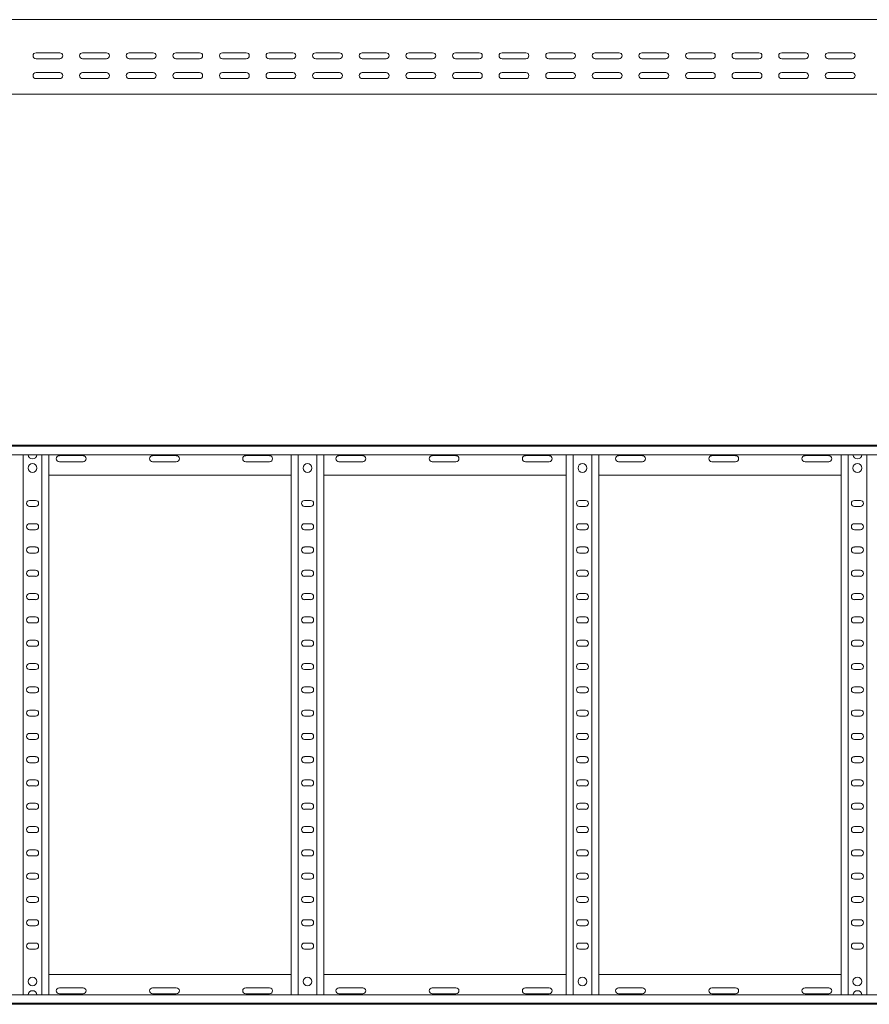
# Model space of a CAD drawing. Header units: millimetres. Extents: x -842 to 7135, y -6681 to -289.
# Tile 4 of 20: x 2229 to 3141, y -6680 to -5623. Entities that reach past the tile are written whole.
import ezdxf

# ---------------------------------------------------------------- set-up
doc = ezdxf.new("R2010")
doc.units = ezdxf.units.MM

msp = doc.modelspace()

# ---------------------------------------------------------------- linework, layer by layer
at = {"color": 7, "linetype": 'Continuous', "lineweight": 15}
for p, q in [((7134.7, -5623), (1187.7, -5623)), ((2247, -5658.5), (2272.5, -5658.5)), ((2297, -5658.5), (2322.5, -5658.5)), ((2347, -5658.5), (2372.5, -5658.5)), ((2397, -5658.5), (2422.5, -5658.5)), ((2447, -5658.5), (2472.5, -5658.5)), ((2497, -5658.5), (2522.5, -5658.5)), ((2547, -5658.5), (2572.5, -5658.5)), ((2597, -5658.5), (2622.5, -5658.5)), ((2647, -5658.5), (2672.5, -5658.5)), ((2697, -5658.5), (2722.5, -5658.5)), ((2747, -5658.5), (2772.5, -5658.5)), ((2797, -5658.5), (2822.5, -5658.5)), ((2847, -5658.5), (2872.5, -5658.5)), ((2897, -5658.5), (2922.5, -5658.5)), ((2947, -5658.5), (2972.5, -5658.5)), ((2997, -5658.5), (3022.5, -5658.5)), ((3047, -5658.5), (3072.5, -5658.5)), ((3097, -5658.5), (3122.5, -5658.5)), ((2272.5, -5665), (2247, -5665)), ((2322.5, -5665), (2297, -5665)), ((2372.5, -5665), (2347, -5665)), ((2422.5, -5665), (2397, -5665)), ((2472.5, -5665), (2447, -5665)), ((2522.5, -5665), (2497, -5665)), ((2572.5, -5665), (2547, -5665)), ((2622.5, -5665), (2597, -5665)), ((2672.5, -5665), (2647, -5665)), ((2722.5, -5665), (2697, -5665)), ((2772.5, -5665), (2747, -5665)), ((2822.5, -5665), (2797, -5665)), ((2872.5, -5665), (2847, -5665)), ((2922.5, -5665), (2897, -5665)), ((2972.5, -5665), (2947, -5665)), ((3022.5, -5665), (2997, -5665)), ((3072.5, -5665), (3047, -5665)), ((3122.5, -5665), (3097, -5665)), ((2247, -5679.8), (2272.5, -5679.8)), ((2297, -5679.8), (2322.5, -5679.8)), ((2347, -5679.8), (2372.5, -5679.8)), ((2397, -5679.8), (2422.5, -5679.8)), ((2447, -5679.8), (2472.5, -5679.8)), ((2497, -5679.8), (2522.5, -5679.8)), ((2547, -5679.8), (2572.5, -5679.8)), ((2597, -5679.8), (2622.5, -5679.8)), ((2647, -5679.8), (2672.5, -5679.8)), ((2697, -5679.8), (2722.5, -5679.8)), ((2747, -5679.8), (2772.5, -5679.8)), ((2797, -5679.8), (2822.5, -5679.8)), ((2847, -5679.8), (2872.5, -5679.8)), ((2897, -5679.8), (2922.5, -5679.8)), ((2947, -5679.8), (2972.5, -5679.8)), ((2997, -5679.8), (3022.5, -5679.8)), ((3047, -5679.8), (3072.5, -5679.8)), ((3097, -5679.8), (3122.5, -5679.8)), ((2272.5, -5686.3), (2247, -5686.3)), ((2255, -5686.1), (2258.9, -5686.1)), ((2322.5, -5686.3), (2297, -5686.3)), ((2372.5, -5686.3), (2347, -5686.3)), ((2422.5, -5686.3), (2397, -5686.3)), ((2472.5, -5686.3), (2447, -5686.3)), ((2522.5, -5686.3), (2497, -5686.3)), ((2522.5, -5686.1), (2523.6, -5686.1)), ((2572.5, -5686.3), (2547, -5686.3)), ((2550, -5686.1), (2553.9, -5686.1)), ((2622.5, -5686.3), (2597, -5686.3)), ((2672.5, -5686.3), (2647, -5686.3)), ((2722.5, -5686.3), (2697, -5686.3)), ((2772.5, -5686.3), (2747, -5686.3)), ((2822.5, -5686.3), (2797, -5686.3)), ((2817.5, -5686.1), (2821.4, -5686.1)), ((2845.9, -5686.1), (2848.9, -5686.1)), ((2872.5, -5686.3), (2847, -5686.3)), ((2922.5, -5686.3), (2897, -5686.3)), ((2972.5, -5686.3), (2947, -5686.3)), ((3022.5, -5686.3), (2997, -5686.3)), ((3072.5, -5686.3), (3047, -5686.3)), ((3122.5, -5686.3), (3097, -5686.3)), ((3112.5, -5686.1), (3116.4, -5686.1)), ((1361.1, -5703), (2240.3, -5703)), ((2240.3, -5703), (2246.1, -5703)), ((2246.1, -5703), (3125.3, -5703)), ((3125.3, -5703), (3131.1, -5703)), ((3131.1, -5703), (4010.3, -5703)), ((1187.6, -6079.7), (7134.7, -6079.7)), ((7134.7, -6080.8), (1187.7, -6080.8)), ((1187.7, -6089.9), (7134.7, -6089.9)), ((2233.2, -6669.5), (2233.2, -6089.9)), ((2253.2, -6669.5), (2253.2, -6089.9)), ((2260.7, -6669.5), (2260.7, -6089.9)), ((2297.5, -6090.9), (2272, -6090.9)), ((2397.5, -6090.9), (2372, -6090.9)), ((2497.5, -6090.9), (2472, -6090.9)), ((2520.7, -6669.5), (2520.7, -6089.9)), ((2528.2, -6669.5), (2528.2, -6089.9)), ((2548.2, -6669.5), (2548.2, -6089.9)), ((2555.7, -6669.5), (2555.7, -6089.9)), ((2597.5, -6090.9), (2572, -6090.9)), ((2697.5, -6090.9), (2672, -6090.9)), ((2797.5, -6090.9), (2772, -6090.9)), ((2815.7, -6669.5), (2815.7, -6089.9)), ((2823.2, -6669.5), (2823.2, -6089.9)), ((2843.2, -6669.5), (2843.2, -6089.9)), ((2850.7, -6669.5), (2850.7, -6089.9)), ((2897.5, -6090.9), (2872, -6090.9)), ((2997.5, -6090.9), (2972, -6090.9)), ((3097.5, -6090.9), (3072, -6090.9)), ((3110.7, -6669.5), (3110.7, -6089.9)), ((3118.2, -6669.5), (3118.2, -6089.9)), ((3138.2, -6669.5), (3138.2, -6089.9)), ((2272, -6097.4), (2297.5, -6097.4)), ((2372, -6097.4), (2397.5, -6097.4)), ((2472, -6097.4), (2497.5, -6097.4)), ((2572, -6097.4), (2597.5, -6097.4)), ((2672, -6097.4), (2697.5, -6097.4)), ((2772, -6097.4), (2797.5, -6097.4)), ((2872, -6097.4), (2897.5, -6097.4)), ((2972, -6097.4), (2997.5, -6097.4)), ((3072, -6097.4), (3097.5, -6097.4)), ((2260.7, -6111.7), (2520.7, -6111.7)), ((2555.7, -6111.7), (2815.7, -6111.7)), ((2850.7, -6111.7), (3110.7, -6111.7)), ((2246.5, -6138.9), (2240, -6138.9)), ((2541.5, -6138.9), (2535, -6138.9)), ((2836.5, -6138.9), (2830, -6138.9)), ((3131.5, -6138.9), (3125, -6138.9)), ((2240, -6145.4), (2246.5, -6145.4)), ((2535, -6145.4), (2541.5, -6145.4)), ((2830, -6145.4), (2836.5, -6145.4)), ((3125, -6145.4), (3131.5, -6145.4)), ((2246.5, -6163.9), (2240, -6163.9)), ((2240, -6170.4), (2246.5, -6170.4)), ((2541.5, -6163.9), (2535, -6163.9)), ((2535, -6170.4), (2541.5, -6170.4)), ((2836.5, -6163.9), (2830, -6163.9)), ((2830, -6170.4), (2836.5, -6170.4)), ((3131.5, -6163.9), (3125, -6163.9)), ((3125, -6170.4), (3131.5, -6170.4)), ((2246.5, -6188.9), (2240, -6188.9)), ((2541.5, -6188.9), (2535, -6188.9)), ((2836.5, -6188.9), (2830, -6188.9)), ((3131.5, -6188.9), (3125, -6188.9)), ((2240, -6195.4), (2246.5, -6195.4)), ((2535, -6195.4), (2541.5, -6195.4)), ((2830, -6195.4), (2836.5, -6195.4)), ((3125, -6195.4), (3131.5, -6195.4)), ((2246.5, -6213.9), (2240, -6213.9)), ((2240, -6220.4), (2246.5, -6220.4)), ((2541.5, -6213.9), (2535, -6213.9)), ((2535, -6220.4), (2541.5, -6220.4)), ((2836.5, -6213.9), (2830, -6213.9)), ((2830, -6220.4), (2836.5, -6220.4)), ((3131.5, -6213.9), (3125, -6213.9)), ((3125, -6220.4), (3131.5, -6220.4)), ((2246.5, -6238.9), (2240, -6238.9)), ((2541.5, -6238.9), (2535, -6238.9)), ((2836.5, -6238.9), (2830, -6238.9)), ((3131.5, -6238.9), (3125, -6238.9)), ((2240, -6245.4), (2246.5, -6245.4)), ((2535, -6245.4), (2541.5, -6245.4)), ((2830, -6245.4), (2836.5, -6245.4)), ((3125, -6245.4), (3131.5, -6245.4)), ((2246.5, -6263.9), (2240, -6263.9)), ((2541.5, -6263.9), (2535, -6263.9)), ((2836.5, -6263.9), (2830, -6263.9)), ((3131.5, -6263.9), (3125, -6263.9)), ((2240, -6270.4), (2246.5, -6270.4)), ((2535, -6270.4), (2541.5, -6270.4)), ((2830, -6270.4), (2836.5, -6270.4)), ((3125, -6270.4), (3131.5, -6270.4)), ((2246.5, -6288.9), (2240, -6288.9)), ((2240, -6295.4), (2246.5, -6295.4)), ((2541.5, -6288.9), (2535, -6288.9)), ((2535, -6295.4), (2541.5, -6295.4)), ((2836.5, -6288.9), (2830, -6288.9)), ((2830, -6295.4), (2836.5, -6295.4)), ((3131.5, -6288.9), (3125, -6288.9)), ((3125, -6295.4), (3131.5, -6295.4)), ((2246.5, -6313.9), (2240, -6313.9)), ((2541.5, -6313.9), (2535, -6313.9)), ((2836.5, -6313.9), (2830, -6313.9)), ((3131.5, -6313.9), (3125, -6313.9)), ((2240, -6320.4), (2246.5, -6320.4)), ((2535, -6320.4), (2541.5, -6320.4)), ((2830, -6320.4), (2836.5, -6320.4)), ((3125, -6320.4), (3131.5, -6320.4)), ((2246.5, -6338.9), (2240, -6338.9)), ((2541.5, -6338.9), (2535, -6338.9)), ((2836.5, -6338.9), (2830, -6338.9)), ((3131.5, -6338.9), (3125, -6338.9)), ((2240, -6345.4), (2246.5, -6345.4)), ((2535, -6345.4), (2541.5, -6345.4)), ((2830, -6345.4), (2836.5, -6345.4)), ((3125, -6345.4), (3131.5, -6345.4)), ((2246.5, -6363.9), (2240, -6363.9)), ((2240, -6370.4), (2246.5, -6370.4)), ((2541.5, -6363.9), (2535, -6363.9)), ((2535, -6370.4), (2541.5, -6370.4)), ((2836.5, -6363.9), (2830, -6363.9)), ((2830, -6370.4), (2836.5, -6370.4)), ((3131.5, -6363.9), (3125, -6363.9)), ((3125, -6370.4), (3131.5, -6370.4)), ((2246.5, -6388.9), (2240, -6388.9)), ((2541.5, -6388.9), (2535, -6388.9)), ((2836.5, -6388.9), (2830, -6388.9)), ((3131.5, -6388.9), (3125, -6388.9)), ((2240, -6395.4), (2246.5, -6395.4)), ((2535, -6395.4), (2541.5, -6395.4)), ((2830, -6395.4), (2836.5, -6395.4)), ((3125, -6395.4), (3131.5, -6395.4)), ((2246.5, -6413.9), (2240, -6413.9)), ((2240, -6420.4), (2246.5, -6420.4)), ((2541.5, -6413.9), (2535, -6413.9)), ((2535, -6420.4), (2541.5, -6420.4)), ((2836.5, -6413.9), (2830, -6413.9)), ((2830, -6420.4), (2836.5, -6420.4)), ((3131.5, -6413.9), (3125, -6413.9)), ((3125, -6420.4), (3131.5, -6420.4)), ((2246.5, -6438.9), (2240, -6438.9)), ((2240, -6445.4), (2246.5, -6445.4)), ((2541.5, -6438.9), (2535, -6438.9)), ((2535, -6445.4), (2541.5, -6445.4)), ((2836.5, -6438.9), (2830, -6438.9)), ((2830, -6445.4), (2836.5, -6445.4)), ((3131.5, -6438.9), (3125, -6438.9)), ((3125, -6445.4), (3131.5, -6445.4)), ((2246.5, -6463.9), (2240, -6463.9)), ((2541.5, -6463.9), (2535, -6463.9)), ((2836.5, -6463.9), (2830, -6463.9)), ((3131.5, -6463.9), (3125, -6463.9)), ((2240, -6470.4), (2246.5, -6470.4)), ((2535, -6470.4), (2541.5, -6470.4)), ((2830, -6470.4), (2836.5, -6470.4)), ((3125, -6470.4), (3131.5, -6470.4)), ((2246.5, -6488.9), (2240, -6488.9)), ((2240, -6495.4), (2246.5, -6495.4)), ((2541.5, -6488.9), (2535, -6488.9)), ((2535, -6495.4), (2541.5, -6495.4)), ((2836.5, -6488.9), (2830, -6488.9)), ((2830, -6495.4), (2836.5, -6495.4)), ((3131.5, -6488.9), (3125, -6488.9)), ((3125, -6495.4), (3131.5, -6495.4)), ((2246.5, -6513.9), (2240, -6513.9)), ((2541.5, -6513.9), (2535, -6513.9)), ((2836.5, -6513.9), (2830, -6513.9)), ((3131.5, -6513.9), (3125, -6513.9)), ((2240, -6520.4), (2246.5, -6520.4)), ((2535, -6520.4), (2541.5, -6520.4)), ((2830, -6520.4), (2836.5, -6520.4)), ((3125, -6520.4), (3131.5, -6520.4)), ((2246.5, -6538.9), (2240, -6538.9)), ((2541.5, -6538.9), (2535, -6538.9)), ((2836.5, -6538.9), (2830, -6538.9)), ((3131.5, -6538.9), (3125, -6538.9)), ((2240, -6545.4), (2246.5, -6545.4)), ((2535, -6545.4), (2541.5, -6545.4)), ((2830, -6545.4), (2836.5, -6545.4)), ((3125, -6545.4), (3131.5, -6545.4)), ((2246.5, -6563.9), (2240, -6563.9)), ((2240, -6570.4), (2246.5, -6570.4)), ((2541.5, -6563.9), (2535, -6563.9)), ((2535, -6570.4), (2541.5, -6570.4)), ((2836.5, -6563.9), (2830, -6563.9)), ((2830, -6570.4), (2836.5, -6570.4)), ((3131.5, -6563.9), (3125, -6563.9)), ((3125, -6570.4), (3131.5, -6570.4)), ((2246.5, -6588.9), (2240, -6588.9)), ((2541.5, -6588.9), (2535, -6588.9)), ((2836.5, -6588.9), (2830, -6588.9)), ((3131.5, -6588.9), (3125, -6588.9)), ((2240, -6595.4), (2246.5, -6595.4)), ((2535, -6595.4), (2541.5, -6595.4)), ((2830, -6595.4), (2836.5, -6595.4)), ((3125, -6595.4), (3131.5, -6595.4)), ((2246.5, -6613.9), (2240, -6613.9)), ((2541.5, -6613.9), (2535, -6613.9)), ((2836.5, -6613.9), (2830, -6613.9)), ((3131.5, -6613.9), (3125, -6613.9)), ((2240, -6620.4), (2246.5, -6620.4)), ((2535, -6620.4), (2541.5, -6620.4)), ((2830, -6620.4), (2836.5, -6620.4)), ((3125, -6620.4), (3131.5, -6620.4)), ((2260.7, -6647.7), (2520.7, -6647.7)), ((2555.7, -6647.7), (2815.7, -6647.7)), ((2850.7, -6647.7), (3110.7, -6647.7)), ((2272, -6661.9), (2297.5, -6661.9)), ((2372, -6661.9), (2397.5, -6661.9)), ((2472, -6661.9), (2497.5, -6661.9)), ((2572, -6661.9), (2597.5, -6661.9)), ((2672, -6661.9), (2697.5, -6661.9)), ((2772, -6661.9), (2797.5, -6661.9)), ((2872, -6661.9), (2897.5, -6661.9)), ((2972, -6661.9), (2997.5, -6661.9)), ((3072, -6661.9), (3097.5, -6661.9)), ((7134.7, -6669.5), (1187.7, -6669.5)), ((2297.5, -6668.4), (2272, -6668.4)), ((2397.5, -6668.4), (2372, -6668.4)), ((2497.5, -6668.4), (2472, -6668.4)), ((2597.5, -6668.4), (2572, -6668.4)), ((2697.5, -6668.4), (2672, -6668.4)), ((2797.5, -6668.4), (2772, -6668.4)), ((2897.5, -6668.4), (2872, -6668.4)), ((2997.5, -6668.4), (2972, -6668.4)), ((3097.5, -6668.4), (3072, -6668.4)), ((1187.6, -6679.7), (7134.7, -6679.7)), ((1187.7, -6678.6), (7134.7, -6678.6))]:
    msp.add_line(p, q, dxfattribs=at)
for centre in [(2243.2, -6104.2), (2538.2, -6104.2), (2833.2, -6104.2), (3128.2, -6104.2), (2243.2, -6655.2), (2538.2, -6655.2), (2833.2, -6655.2), (3128.2, -6655.2)]:
    msp.add_circle(centre, 4.75, dxfattribs=at)
for centre, radius, start, end in [((2247, -5661.8), 3.25, 90, 270), ((2272.5, -5661.8), 3.25, 270, 90), ((2297, -5661.8), 3.25, 90, 270), ((2322.5, -5661.8), 3.25, 270, 90), ((2347, -5661.8), 3.25, 90, 270), ((2372.5, -5661.8), 3.25, 270, 90), ((2397, -5661.8), 3.25, 90, 270), ((2422.5, -5661.8), 3.25, 270, 90), ((2447, -5661.8), 3.25, 90, 270), ((2472.5, -5661.8), 3.25, 270, 90), ((2497, -5661.8), 3.25, 90, 270), ((2522.5, -5661.8), 3.25, 270, 90), ((2547, -5661.8), 3.25, 90, 270), ((2572.5, -5661.8), 3.25, 270, 90), ((2597, -5661.8), 3.25, 90, 270), ((2622.5, -5661.8), 3.25, 270, 90), ((2647, -5661.8), 3.25, 90, 270), ((2672.5, -5661.8), 3.25, 270, 90), ((2697, -5661.8), 3.25, 90, 270), ((2722.5, -5661.8), 3.25, 270, 90), ((2747, -5661.8), 3.25, 90, 270), ((2772.5, -5661.8), 3.25, 270, 90), ((2797, -5661.8), 3.25, 90, 270), ((2822.5, -5661.8), 3.25, 270, 90), ((2847, -5661.8), 3.25, 90, 270), ((2872.5, -5661.8), 3.25, 270, 90), ((2897, -5661.8), 3.25, 90, 270), ((2922.5, -5661.8), 3.25, 270, 90), ((2947, -5661.8), 3.25, 90, 270), ((2972.5, -5661.8), 3.25, 270, 90), ((2997, -5661.8), 3.25, 90, 270), ((3022.5, -5661.8), 3.25, 270, 90), ((3047, -5661.8), 3.25, 90, 270), ((3072.5, -5661.8), 3.25, 270, 90), ((3097, -5661.8), 3.25, 90, 270), ((3122.5, -5661.8), 3.25, 270, 90), ((2247, -5683), 3.25, 90, 270), ((2272.5, -5683), 3.25, 270, 90), ((2297, -5683), 3.25, 90, 270), ((2322.5, -5683), 3.25, 270, 90), ((2347, -5683), 3.25, 90, 270), ((2372.5, -5683), 3.25, 270, 90), ((2397, -5683), 3.25, 90, 270), ((2422.5, -5683), 3.25, 270, 90), ((2447, -5683), 3.25, 90, 270), ((2472.5, -5683), 3.25, 270, 90), ((2497, -5683), 3.25, 90, 270), ((2522.5, -5683), 3.25, 270, 90), ((2547, -5683), 3.25, 90, 270), ((2572.5, -5683), 3.25, 270, 90), ((2597, -5683), 3.25, 90, 270), ((2622.5, -5683), 3.25, 270, 90), ((2647, -5683), 3.25, 90, 270), ((2672.5, -5683), 3.25, 270, 90), ((2697, -5683), 3.25, 90, 270), ((2722.5, -5683), 3.25, 270, 90), ((2747, -5683), 3.25, 90, 270), ((2772.5, -5683), 3.25, 270, 90), ((2797, -5683), 3.25, 90, 270), ((2822.5, -5683), 3.25, 270, 90), ((2847, -5683), 3.25, 90, 270), ((2872.5, -5683), 3.25, 270, 90), ((2897, -5683), 3.25, 90, 270), ((2922.5, -5683), 3.25, 270, 90), ((2947, -5683), 3.25, 90, 270), ((2972.5, -5683), 3.25, 270, 90), ((2997, -5683), 3.25, 90, 270), ((3022.5, -5683), 3.25, 270, 90), ((3047, -5683), 3.25, 90, 270), ((3072.5, -5683), 3.25, 270, 90), ((3097, -5683), 3.25, 90, 270), ((3122.5, -5683), 3.25, 270, 90), ((2255, -5687.9), 1.8, 90, 116.5628), ((2258.9, -5687.9), 1.8, 63.4372, 90), ((2522.5, -5687.9), 1.8, 90, 116.5628), ((2550, -5687.9), 1.8, 90, 116.5628), ((2553.9, -5687.9), 1.8, 63.4372, 90), ((2817.5, -5687.9), 1.8, 90, 116.5628), ((2821.4, -5687.9), 1.8, 63.4372, 90), ((2848.9, -5687.9), 1.8, 63.4372, 90), ((3112.5, -5687.9), 1.8, 90, 116.5628), ((3116.4, -5687.9), 1.8, 63.4372, 90), ((2243.2, -6089.6), 4.75, 183.9233, 356.0767), ((2272, -6094.2), 3.25, 90, 270), ((2297.5, -6094.2), 3.25, 270, 90), ((2372, -6094.2), 3.25, 90, 270), ((2397.5, -6094.2), 3.25, 270, 90), ((2472, -6094.2), 3.25, 90, 270), ((2497.5, -6094.2), 3.25, 270, 90), ((2572, -6094.2), 3.25, 90, 270), ((2597.5, -6094.2), 3.25, 270, 90), ((2672, -6094.2), 3.25, 90, 270), ((2697.5, -6094.2), 3.25, 270, 90), ((2772, -6094.2), 3.25, 90, 270), ((2797.5, -6094.2), 3.25, 270, 90), ((2872, -6094.2), 3.25, 90, 270), ((2897.5, -6094.2), 3.25, 270, 90), ((2972, -6094.2), 3.25, 90, 270), ((2997.5, -6094.2), 3.25, 270, 90), ((3072, -6094.2), 3.25, 90, 270), ((3097.5, -6094.2), 3.25, 270, 90), ((3128.2, -6089.6), 4.75, 183.9233, 356.0767), ((2240, -6142.2), 3.25, 90, 270), ((2246.5, -6142.2), 3.25, 270, 90), ((2535, -6142.2), 3.25, 90, 270), ((2541.5, -6142.2), 3.25, 270, 90), ((2830, -6142.2), 3.25, 90, 270), ((2836.5, -6142.2), 3.25, 270, 90), ((3125, -6142.2), 3.25, 90, 270), ((3131.5, -6142.2), 3.25, 270, 90), ((2240, -6167.2), 3.25, 90, 270), ((2246.5, -6167.2), 3.25, 270, 90), ((2535, -6167.2), 3.25, 90, 270), ((2541.5, -6167.2), 3.25, 270, 90), ((2830, -6167.2), 3.25, 90, 270), ((2836.5, -6167.2), 3.25, 270, 90), ((3125, -6167.2), 3.25, 90, 270), ((3131.5, -6167.2), 3.25, 270, 90), ((2240, -6192.2), 3.25, 90, 270), ((2246.5, -6192.2), 3.25, 270, 90), ((2535, -6192.2), 3.25, 90, 270), ((2541.5, -6192.2), 3.25, 270, 90), ((2830, -6192.2), 3.25, 90, 270), ((2836.5, -6192.2), 3.25, 270, 90), ((3125, -6192.2), 3.25, 90, 270), ((3131.5, -6192.2), 3.25, 270, 90), ((2240, -6217.2), 3.25, 90, 270), ((2246.5, -6217.2), 3.25, 270, 90), ((2535, -6217.2), 3.25, 90, 270), ((2541.5, -6217.2), 3.25, 270, 90), ((2830, -6217.2), 3.25, 90, 270), ((2836.5, -6217.2), 3.25, 270, 90), ((3125, -6217.2), 3.25, 90, 270), ((3131.5, -6217.2), 3.25, 270, 90), ((2240, -6242.2), 3.25, 90, 270), ((2246.5, -6242.2), 3.25, 270, 90), ((2535, -6242.2), 3.25, 90, 270), ((2541.5, -6242.2), 3.25, 270, 90), ((2830, -6242.2), 3.25, 90, 270), ((2836.5, -6242.2), 3.25, 270, 90), ((3125, -6242.2), 3.25, 90, 270), ((3131.5, -6242.2), 3.25, 270, 90), ((2240, -6267.2), 3.25, 90, 270), ((2246.5, -6267.2), 3.25, 270, 90), ((2535, -6267.2), 3.25, 90, 270), ((2541.5, -6267.2), 3.25, 270, 90), ((2830, -6267.2), 3.25, 90, 270), ((2836.5, -6267.2), 3.25, 270, 90), ((3125, -6267.2), 3.25, 90, 270), ((3131.5, -6267.2), 3.25, 270, 90), ((2240, -6292.2), 3.25, 90, 270), ((2246.5, -6292.2), 3.25, 270, 90), ((2535, -6292.2), 3.25, 90, 270), ((2541.5, -6292.2), 3.25, 270, 90), ((2830, -6292.2), 3.25, 90, 270), ((2836.5, -6292.2), 3.25, 270, 90), ((3125, -6292.2), 3.25, 90, 270), ((3131.5, -6292.2), 3.25, 270, 90), ((2240, -6317.2), 3.25, 90, 270), ((2246.5, -6317.2), 3.25, 270, 90), ((2535, -6317.2), 3.25, 90, 270), ((2541.5, -6317.2), 3.25, 270, 90), ((2830, -6317.2), 3.25, 90, 270), ((2836.5, -6317.2), 3.25, 270, 90), ((3125, -6317.2), 3.25, 90, 270), ((3131.5, -6317.2), 3.25, 270, 90), ((2240, -6342.2), 3.25, 90, 270), ((2246.5, -6342.2), 3.25, 270, 90), ((2535, -6342.2), 3.25, 90, 270), ((2541.5, -6342.2), 3.25, 270, 90), ((2830, -6342.2), 3.25, 90, 270), ((2836.5, -6342.2), 3.25, 270, 90), ((3125, -6342.2), 3.25, 90, 270), ((3131.5, -6342.2), 3.25, 270, 90), ((2240, -6367.2), 3.25, 90, 270), ((2246.5, -6367.2), 3.25, 270, 90), ((2535, -6367.2), 3.25, 90, 270), ((2541.5, -6367.2), 3.25, 270, 90), ((2830, -6367.2), 3.25, 90, 270), ((2836.5, -6367.2), 3.25, 270, 90), ((3125, -6367.2), 3.25, 90, 270), ((3131.5, -6367.2), 3.25, 270, 90), ((2240, -6392.2), 3.25, 90, 270), ((2246.5, -6392.2), 3.25, 270, 90), ((2535, -6392.2), 3.25, 90, 270), ((2541.5, -6392.2), 3.25, 270, 90), ((2830, -6392.2), 3.25, 90, 270), ((2836.5, -6392.2), 3.25, 270, 90), ((3125, -6392.2), 3.25, 90, 270), ((3131.5, -6392.2), 3.25, 270, 90), ((2240, -6417.2), 3.25, 90, 270), ((2246.5, -6417.2), 3.25, 270, 90), ((2535, -6417.2), 3.25, 90, 270), ((2541.5, -6417.2), 3.25, 270, 90), ((2830, -6417.2), 3.25, 90, 270), ((2836.5, -6417.2), 3.25, 270, 90), ((3125, -6417.2), 3.25, 90, 270), ((3131.5, -6417.2), 3.25, 270, 90), ((2240, -6442.2), 3.25, 90, 270), ((2246.5, -6442.2), 3.25, 270, 90), ((2535, -6442.2), 3.25, 90, 270), ((2541.5, -6442.2), 3.25, 270, 90), ((2830, -6442.2), 3.25, 90, 270), ((2836.5, -6442.2), 3.25, 270, 90), ((3125, -6442.2), 3.25, 90, 270), ((3131.5, -6442.2), 3.25, 270, 90), ((2240, -6467.2), 3.25, 90, 270), ((2246.5, -6467.2), 3.25, 270, 90), ((2535, -6467.2), 3.25, 90, 270), ((2541.5, -6467.2), 3.25, 270, 90), ((2830, -6467.2), 3.25, 90, 270), ((2836.5, -6467.2), 3.25, 270, 90), ((3125, -6467.2), 3.25, 90, 270), ((3131.5, -6467.2), 3.25, 270, 90), ((2240, -6492.2), 3.25, 90, 270), ((2246.5, -6492.2), 3.25, 270, 90), ((2535, -6492.2), 3.25, 90, 270), ((2541.5, -6492.2), 3.25, 270, 90), ((2830, -6492.2), 3.25, 90, 270), ((2836.5, -6492.2), 3.25, 270, 90), ((3125, -6492.2), 3.25, 90, 270), ((3131.5, -6492.2), 3.25, 270, 90), ((2240, -6517.2), 3.25, 90, 270), ((2246.5, -6517.2), 3.25, 270, 90), ((2535, -6517.2), 3.25, 90, 270), ((2541.5, -6517.2), 3.25, 270, 90), ((2830, -6517.2), 3.25, 90, 270), ((2836.5, -6517.2), 3.25, 270, 90), ((3125, -6517.2), 3.25, 90, 270), ((3131.5, -6517.2), 3.25, 270, 90), ((2240, -6542.2), 3.25, 90, 270), ((2246.5, -6542.2), 3.25, 270, 90), ((2535, -6542.2), 3.25, 90, 270), ((2541.5, -6542.2), 3.25, 270, 90), ((2830, -6542.2), 3.25, 90, 270), ((2836.5, -6542.2), 3.25, 270, 90), ((3125, -6542.2), 3.25, 90, 270), ((3131.5, -6542.2), 3.25, 270, 90), ((2240, -6567.2), 3.25, 90, 270), ((2246.5, -6567.2), 3.25, 270, 90), ((2535, -6567.2), 3.25, 90, 270), ((2541.5, -6567.2), 3.25, 270, 90), ((2830, -6567.2), 3.25, 90, 270), ((2836.5, -6567.2), 3.25, 270, 90), ((3125, -6567.2), 3.25, 90, 270), ((3131.5, -6567.2), 3.25, 270, 90), ((2240, -6592.2), 3.25, 90, 270), ((2246.5, -6592.2), 3.25, 270, 90), ((2535, -6592.2), 3.25, 90, 270), ((2541.5, -6592.2), 3.25, 270, 90), ((2830, -6592.2), 3.25, 90, 270), ((2836.5, -6592.2), 3.25, 270, 90), ((3125, -6592.2), 3.25, 90, 270), ((3131.5, -6592.2), 3.25, 270, 90), ((2240, -6617.2), 3.25, 90, 270), ((2246.5, -6617.2), 3.25, 270, 90), ((2535, -6617.2), 3.25, 90, 270), ((2541.5, -6617.2), 3.25, 270, 90), ((2830, -6617.2), 3.25, 90, 270), ((2836.5, -6617.2), 3.25, 270, 90), ((3125, -6617.2), 3.25, 90, 270), ((3131.5, -6617.2), 3.25, 270, 90), ((2243.2, -6669.8), 4.75, 3.9233, 176.0767), ((2272, -6665.2), 3.25, 90, 270), ((2297.5, -6665.2), 3.25, 270, 90), ((2372, -6665.2), 3.25, 90, 270), ((2397.5, -6665.2), 3.25, 270, 90), ((2472, -6665.2), 3.25, 90, 270), ((2497.5, -6665.2), 3.25, 270, 90), ((2572, -6665.2), 3.25, 90, 270), ((2597.5, -6665.2), 3.25, 270, 90), ((2672, -6665.2), 3.25, 90, 270), ((2697.5, -6665.2), 3.25, 270, 90), ((2772, -6665.2), 3.25, 90, 270), ((2797.5, -6665.2), 3.25, 270, 90), ((2872, -6665.2), 3.25, 90, 270), ((2897.5, -6665.2), 3.25, 270, 90), ((2972, -6665.2), 3.25, 90, 270), ((2997.5, -6665.2), 3.25, 270, 90), ((3072, -6665.2), 3.25, 90, 270), ((3097.5, -6665.2), 3.25, 270, 90), ((3128.2, -6669.8), 4.75, 3.9233, 176.0767)]:
    msp.add_arc(centre, radius, start, end, dxfattribs=at)

doc.saveas('drawing.dxf')
